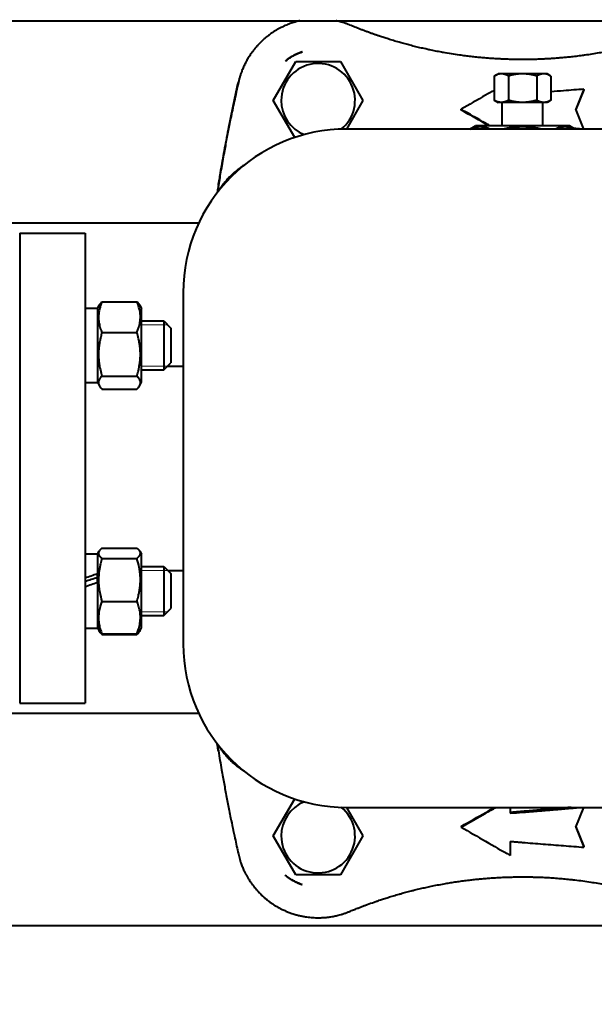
# Model space of a CAD drawing. Header units: millimetres. Extents: x -4428 to 3866, y -3426 to 3855.
# Tile 30 of 191: x -612 to -472, y -2924 to -2683. Entities that reach past the tile are written whole.
import ezdxf

# ---------------------------------------------------------------- set-up
doc = ezdxf.new("R2010")
doc.units = ezdxf.units.MM
doc.linetypes.add('K5LT_BASIC', pattern=[0])
doc.linetypes.add('K5LT_THIN', pattern=[0])
doc.layers.add('Системный слой', color=7, linetype='Continuous')
doc.styles.add('KDIMTEXTSTYLE', font='GOST_AU.SHX', dxfattribs={"width": 0.96, "oblique": 15, "height": 5})
doc.dimstyles.new('KDIMSTYLE (1.00)', dxfattribs={"dimtxt": 5, "dimasz": 1, "dimexe": 2, "dimexo": 0, "dimgap": 1, "dimtad": 1, "dimtxsty": 'KDIMTEXTSTYLE', "dimsah": 1, "dimcen": 0, "dimdle": 1, "dimadec": 0, "dimazin": 0, "dimtfac": 0.667, "dimtmove": 0, "dimatfit": 3, "dimfxl": 1, "dimtvp": 1, "dimtolj": 1, "dimtzin": 0, "dimarcsym": 0})

# ---------------------------------------------------------------- blocks, each defined once
blk = doc.blocks.new('KDIMARROW_01')
at = {"layer": 'Системный слой'}
blk.add_hatch(color=0, dxfattribs=at).paths.add_polyline_path([(0, 0), (-5, 0.66), (-4.5, 0), (-5, -0.66)])
at = {"layer": 'Системный слой', "color": 0, "linetype": 'K5LT_THIN', "lineweight": 20}
for p, q in [((-4.5, 0), (-5, 0.66)), ((-5, 0.66), (0, 0)), ((0, 0), (-5, -0.66)), ((-5, -0.66), (-4.5, 0)), ((0, 0), (-1, 0))]:
    blk.add_line(p, q, dxfattribs=at)
blk = doc.blocks.new('U22')
at = {"layer": 'Системный слой', "color": 150, "linetype": 'K5LT_BASIC', "lineweight": 40, "true_color": 0x0080ff}
for p, q in [((-1063.34, -2683.09), (-241.34, -2683.09)), ((-531.65, -2684.13), (-531.64, -2684.13)), ((-543.27, -2690.73), (-543.27, -2690.73)), ((-543.27, -2690.73), (-543.27, -2690.73)), ((-543.27, -2690.73), (-543.27, -2690.73)), ((-543.27, -2690.73), (-543.27, -2690.73)), ((-543.27, -2690.73), (-543.27, -2690.73)), ((-550.31, -2702.59), (-544.82, -2693.09)), ((-547.33, -2692.98), (-547.33, -2692.98)), ((-547.33, -2692.98), (-547.33, -2692.98)), ((-544.82, -2693.09), (-533.85, -2693.09)), ((-533.85, -2693.09), (-528.37, -2702.59)), ((-558.85, -2698.2), (-558.85, -2698.2)), ((-496.26, -2696.63), (-495.34, -2696.09)), ((-496.26, -2696.63), (-496.26, -2702.56)), ((-494.53, -2696.09), (-495.34, -2696.09)), ((-489.34, -2696.09), (-494.53, -2696.09)), ((-492.8, -2696.63), (-492.8, -2702.56)), ((-484.14, -2696.09), (-489.34, -2696.09)), ((-485.87, -2696.63), (-485.87, -2702.56)), ((-483.34, -2696.09), (-484.14, -2696.09)), ((-482.41, -2696.63), (-483.34, -2696.09)), ((-482.41, -2696.63), (-482.41, -2702.56)), ((-474.31, -2699.85), (-476.31, -2704.76)), ((-474.34, -2700.03), (-476.29, -2704.81)), ((-474.34, -2700.03), (-474.31, -2699.85)), ((-545.06, -2711.67), (-550.31, -2702.59)), ((-528.37, -2702.59), (-532.41, -2709.59)), ((-496.26, -2702.56), (-495.34, -2703.09)), ((-494.53, -2703.09), (-495.34, -2703.09)), ((-489.34, -2703.09), (-494.53, -2703.09)), ((-494.34, -2708.79), (-494.34, -2703.09)), ((-484.14, -2703.09), (-489.34, -2703.09)), ((-484.34, -2708.79), (-484.34, -2703.09)), ((-483.34, -2703.09), (-484.14, -2703.09)), ((-482.41, -2702.56), (-483.34, -2703.09)), ((-504.34, -2704.95), (-504.37, -2704.77)), ((-474.34, -2709.59), (-476.31, -2704.76)), ((-446.34, -2709.59), (-532.34, -2709.59)), ((-502.22, -2709.59), (-500.84, -2708.79)), ((-477.84, -2708.79), (-500.84, -2708.79)), ((-476.45, -2709.59), (-477.84, -2708.79)), ((-663.41, -2732.59), (-568.55, -2732.59)), ((-612.34, -2735.09), (-596.34, -2735.09)), ((-612.34, -2735.09), (-612.34, -2850.09)), ((-609.84, -2735.09), (-598.84, -2735.09)), ((-598.84, -2735.09), (-598.84, -2735.09)), ((-596.34, -2735.09), (-596.34, -2850.09)), ((-572.34, -2749.59), (-572.34, -2835.59)), ((-596.34, -2753.44), (-593.34, -2753.44)), ((-593.34, -2753.52), (-592.82, -2752.62)), ((-593.34, -2753.44), (-593.34, -2771.64)), ((-592.21, -2751.86), (-583.66, -2751.86)), ((-583.05, -2752.62), (-582.54, -2753.52)), ((-582.54, -2759.95), (-582.54, -2753.52)), ((-582.54, -2756.54), (-577.09, -2756.54)), ((-577.09, -2756.54), (-577.09, -2768.54)), ((-577.09, -2756.54), (-575.34, -2758.29)), ((-575.34, -2758.29), (-575.34, -2766.79)), ((-592.21, -2759.39), (-583.66, -2759.39)), ((-582.54, -2771.57), (-582.54, -2759.95)), ((-577.09, -2768.54), (-575.34, -2766.79)), ((-576.14, -2767.59), (-575.34, -2766.79)), ((-576.14, -2767.59), (-572.34, -2767.59)), ((-592.21, -2770.06), (-583.66, -2770.06)), ((-582.54, -2768.54), (-577.09, -2768.54)), ((-596.34, -2771.64), (-593.34, -2771.64)), ((-593.34, -2771.57), (-592.82, -2772.46)), ((-583.05, -2772.46), (-582.54, -2771.57)), ((-592.21, -2773.22), (-583.66, -2773.22)), ((-596.34, -2813.54), (-593.34, -2813.54)), ((-593.34, -2813.62), (-592.91, -2812.88)), ((-593.34, -2813.54), (-593.34, -2818.48)), ((-592.21, -2812.14), (-583.66, -2812.14)), ((-582.96, -2812.88), (-582.54, -2813.62)), ((-582.54, -2831.29), (-582.54, -2813.62)), ((-592.21, -2814.66), (-583.66, -2814.66)), ((-593.34, -2818.5), (-593.34, -2818.48)), ((-593.34, -2820.58), (-593.34, -2818.5)), ((-582.54, -2816.64), (-577.09, -2816.64)), ((-577.09, -2816.64), (-577.09, -2820.82)), ((-577.09, -2816.64), (-575.34, -2818.39)), ((-576.14, -2817.59), (-572.34, -2817.59)), ((-575.34, -2818.39), (-575.34, -2821.35)), ((-593.34, -2820.58), (-593.34, -2831.74)), ((-577.09, -2820.82), (-577.09, -2828.64)), ((-575.34, -2821.35), (-575.34, -2826.89)), ((-592.21, -2825.17), (-583.66, -2825.17)), ((-577.09, -2828.64), (-575.34, -2826.89)), ((-577.09, -2828.64), (-575.34, -2826.89)), ((-582.54, -2828.64), (-577.09, -2828.64)), ((-596.34, -2831.74), (-593.34, -2831.74)), ((-593.34, -2831.67), (-592.82, -2832.56)), ((-593.34, -2831.67), (-592.91, -2832.41)), ((-592.21, -2833.15), (-583.66, -2833.15)), ((-592.21, -2833.32), (-583.66, -2833.32)), ((-583.05, -2832.56), (-582.54, -2831.67)), ((-582.96, -2832.41), (-582.54, -2831.67)), ((-582.54, -2831.67), (-582.54, -2831.29)), ((-612.34, -2850.09), (-596.34, -2850.09)), ((-609.84, -2850.09), (-598.84, -2850.09)), ((-598.84, -2850.09), (-598.84, -2850.09)), ((-568.55, -2852.59), (-663.41, -2852.59)), ((-550.31, -2882.59), (-545.06, -2873.51)), ((-532.41, -2875.59), (-528.37, -2882.59)), ((-532.34, -2875.59), (-446.34, -2875.59)), ((-492.34, -2875.59), (-492.34, -2876.84)), ((-492.34, -2875.59), (-492.34, -2877.02)), ((-476.31, -2880.43), (-474.34, -2875.59)), ((-492.34, -2876.84), (-492.34, -2877.02)), ((-504.34, -2880.23), (-504.37, -2880.42)), ((-476.31, -2880.43), (-474.31, -2885.33)), ((-476.29, -2880.37), (-474.34, -2885.15)), ((-544.82, -2892.09), (-550.31, -2882.59)), ((-528.37, -2882.59), (-533.85, -2892.09)), ((-492.34, -2883.9), (-492.34, -2887.34)), ((-492.34, -2883.9), (-492.34, -2887.16)), ((-474.34, -2885.15), (-474.31, -2885.33)), ((-558.85, -2886.99), (-558.85, -2886.98)), ((-492.34, -2887.16), (-492.34, -2887.34)), ((-547.33, -2892.2), (-547.33, -2892.2)), ((-547.33, -2892.2), (-547.33, -2892.2)), ((-547.33, -2892.2), (-547.33, -2892.2)), ((-547.33, -2892.2), (-547.33, -2892.2)), ((-547.33, -2892.2), (-547.33, -2892.2)), ((-533.85, -2892.09), (-544.82, -2892.09)), ((-543.27, -2894.46), (-543.27, -2894.46)), ((-543.27, -2894.46), (-543.27, -2894.46)), ((-389.34, -2904.59), (-1389.34, -2904.59))]:
    blk.add_line(p, q, dxfattribs=at)
at = {"layer": 'Системный слой', "color": 7, "linetype": 'K5LT_THIN', "lineweight": 20}
for p, q in [((-582.54, -2757.49), (-577.09, -2757.49)), ((-577.09, -2757.49), (-576.14, -2757.49)), ((-582.54, -2767.59), (-577.09, -2767.59)), ((-577.09, -2767.59), (-576.14, -2767.59)), ((-582.54, -2817.59), (-577.09, -2817.59)), ((-577.09, -2817.59), (-576.14, -2817.59)), ((-582.54, -2827.7), (-577.09, -2827.7)), ((-577.09, -2827.7), (-576.14, -2827.7))]:
    blk.add_line(p, q, dxfattribs=at)
at = {"layer": 'Системный слой', "color": 150, "linetype": 'K5LT_BASIC', "lineweight": 40, "true_color": 0x0080ff}
for centre, radius, start, end in [((-539.34, -2702.59), 9.03, 308.9162, 180), ((-539.34, -2702.59), 9.03, 180, 248.0193), ((-532.34, -2749.59), 40, 90, 180), ((-532.34, -2835.59), 40, 180, 270), ((-539.34, -2882.59), 9.03, 111.9807, 180), ((-539.34, -2882.59), 9.03, 180, 51.0838)]:
    blk.add_arc(centre, radius, start, end, dxfattribs=at)
for centre, major_axis, ratio, start_param, end_param in [((-597.91, -2822.64), (24.99, 8.8), 0.093183, 1.354186, 1.475168), ((-597.91, -2822.64), (16.75, 5.9), 0.093183, 1.261827, 1.444189), ((-591.77, -2822.64), (24.99, 8.8), 0.093183, -4.682346, -4.561363), ((-489.33, -2791.6), (457.28, 38.78), 0.184966, 4.690124, 4.696698)]:
    blk.add_ellipse(centre, major_axis=major_axis, ratio=ratio, start_param=start_param, end_param=end_param, dxfattribs=at)
for points, knots in [([(-543.78, -2683.09), (-543.89, -2683.12), (-544.3, -2683.21), (-544.7, -2683.32), (-545.19, -2683.47), (-545.4, -2683.53), (-545.8, -2683.67), (-546.01, -2683.74), (-546.41, -2683.88), (-546.61, -2683.96), (-547.01, -2684.12), (-547.21, -2684.21), (-547.6, -2684.38), (-547.8, -2684.47), (-548.11, -2684.62), (-548.23, -2684.68), (-548.58, -2684.85), (-549.02, -2685.09), (-549.66, -2685.46), (-550.29, -2685.85), (-550.69, -2686.12), (-551.04, -2686.37), (-551.19, -2686.48), (-551.57, -2686.77), (-552.03, -2687.13), (-552.69, -2687.69), (-553.1, -2688.08), (-553.44, -2688.41), (-553.57, -2688.54), (-553.86, -2688.84), (-554.17, -2689.17), (-554.61, -2689.67), (-555.02, -2690.18), (-555.28, -2690.52), (-555.44, -2690.73), (-555.47, -2690.77), (-555.6, -2690.95), (-555.7, -2691.09), (-555.9, -2691.38), (-555.99, -2691.52), (-556.18, -2691.81), (-556.27, -2691.95), (-556.45, -2692.25), (-556.54, -2692.39), (-556.71, -2692.68), (-556.79, -2692.82), (-556.95, -2693.11), (-557.11, -2693.41), (-557.33, -2693.87), (-557.48, -2694.18), (-557.63, -2694.5), (-557.7, -2694.66), (-557.83, -2694.99), (-557.9, -2695.15), (-557.97, -2695.32), (-557.97, -2695.33), (-558.06, -2695.56), (-558.15, -2695.79), (-558.31, -2696.25), (-558.46, -2696.72), (-558.6, -2697.22), (-558.73, -2697.71), (-558.79, -2697.95), (-558.85, -2698.2)], [0.3867752, 0.3867752, 0.3867752, 0.3867752, 0.3954922, 0.4166667, 0.4166667, 0.4315409, 0.4315409, 0.446382, 0.446382, 0.4611922, 0.4611922, 0.4759899, 0.4759899, 0.4907808, 0.4907808, 0.5, 0.5, 0.5173258, 0.5347227, 0.5521569, 0.5696661, 0.5696661, 0.5833333, 0.5833333, 0.6054957, 0.6278397, 0.6505094, 0.6505094, 0.6666667, 0.6666667, 0.6856487, 0.705178, 0.7250239, 0.7453036, 0.7453036, 0.75, 0.75, 0.7665832, 0.7665832, 0.7834162, 0.7834162, 0.8003362, 0.8003362, 0.8172983, 0.8172983, 0.8333333, 0.8333333, 0.8500263, 0.8666864, 0.8830157, 0.8830157, 0.8998412, 0.8998412, 0.9156877, 0.9156877, 0.9166667, 0.9166667, 0.9378291, 0.9378291, 0.958882, 0.9798439, 0.9798439, 1, 1, 1, 1]), ([(-531.64, -2684.13), (-531.85, -2684.04), (-532.07, -2683.96), (-532.51, -2683.79), (-532.74, -2683.71), (-533.2, -2683.55), (-533.43, -2683.48), (-533.68, -2683.41), (-533.69, -2683.41), (-533.87, -2683.35), (-534.04, -2683.3), (-534.39, -2683.21), (-534.61, -2683.16), (-534.84, -2683.1), (-534.9, -2683.09)], [0, 0, 0, 0, 0.0269501, 0.0269501, 0.0551417, 0.0551417, 0.0818091, 0.0818091, 0.0833333, 0.0833333, 0.1027829, 0.1027829, 0.1218985, 0.1279156, 0.1279156, 0.1279156, 0.1279156]), ([(-447.03, -2684.13), (-447.72, -2684.42), (-449.09, -2684.97), (-450.42, -2685.48), (-451.22, -2685.78), (-451.36, -2685.83), (-451.98, -2686.06), (-452.93, -2686.4), (-454.31, -2686.87), (-455.22, -2687.17), (-456.3, -2687.52), (-457.55, -2687.91), (-458.85, -2688.28), (-459.52, -2688.47), (-460, -2688.61), (-460.83, -2688.84), (-462.07, -2689.16), (-462.9, -2689.37), (-463.79, -2689.59), (-464.74, -2689.81), (-465.69, -2690.02), (-466.43, -2690.18), (-466.69, -2690.24), (-467.66, -2690.44), (-468.37, -2690.58), (-469.59, -2690.81), (-470.11, -2690.9), (-471.21, -2691.09), (-472.37, -2691.28), (-473.53, -2691.45), (-474.19, -2691.54), (-474.27, -2691.56), (-474.86, -2691.64), (-475.87, -2691.77), (-476.89, -2691.89), (-477.62, -2691.97), (-477.84, -2691.99), (-478.47, -2692.05), (-478.86, -2692.09), (-479.68, -2692.17), (-480.5, -2692.24), (-481.33, -2692.3), (-482.08, -2692.35), (-482.75, -2692.4), (-483.76, -2692.45), (-484.45, -2692.48), (-485.06, -2692.51), (-485.32, -2692.52), (-486.08, -2692.55), (-487.05, -2692.57), (-488.08, -2692.59), (-489.03, -2692.59), (-489.47, -2692.59), (-490.34, -2692.59), (-491.19, -2692.58), (-492.48, -2692.55), (-493.36, -2692.52), (-494.12, -2692.49), (-494.45, -2692.47), (-495.19, -2692.44), (-496.04, -2692.39), (-497.31, -2692.31), (-498.58, -2692.21), (-499.42, -2692.13), (-500.31, -2692.04), (-501.25, -2691.95), (-502.65, -2691.79), (-503.56, -2691.67), (-504.25, -2691.58), (-504.49, -2691.54), (-505.41, -2691.41), (-506.77, -2691.21), (-508.07, -2690.99), (-508.85, -2690.85), (-508.99, -2690.82), (-509.63, -2690.7), (-510.61, -2690.52), (-511.55, -2690.33), (-512.36, -2690.16), (-512.7, -2690.08), (-513.51, -2689.9), (-514.46, -2689.69), (-515.36, -2689.47), (-516.03, -2689.31), (-516.25, -2689.25), (-516.91, -2689.08), (-517.77, -2688.86), (-518.59, -2688.63), (-519.17, -2688.47), (-519.34, -2688.42), (-519.99, -2688.24), (-520.92, -2687.96), (-521.79, -2687.7), (-522.58, -2687.45), (-523.3, -2687.22), (-523.99, -2686.99), (-524.43, -2686.84), (-524.54, -2686.81), (-524.9, -2686.69), (-525.4, -2686.51), (-526.14, -2686.25), (-526.63, -2686.08), (-527.12, -2685.9), (-527.62, -2685.71), (-528.38, -2685.43), (-528.89, -2685.24), (-529.54, -2684.98), (-530.33, -2684.67), (-531.18, -2684.32), (-531.61, -2684.14), (-531.64, -2684.13)], [0, 0, 0, 0, 0.0194321, 0.039192, 0.039192, 0.0434783, 0.0434783, 0.0578433, 0.0724644, 0.0869565, 0.0869565, 0.1073239, 0.1279533, 0.1304348, 0.1304348, 0.1443867, 0.1591499, 0.173913, 0.173913, 0.190884, 0.2078977, 0.2078977, 0.2173913, 0.2173913, 0.2425129, 0.2425129, 0.2608696, 0.2608696, 0.2812148, 0.3015363, 0.3015363, 0.3043478, 0.3043478, 0.3220823, 0.3398789, 0.3398789, 0.3478261, 0.3478261, 0.3619394, 0.3619394, 0.3766219, 0.3913043, 0.3913043, 0.4030272, 0.4146511, 0.4260645, 0.4260645, 0.4347826, 0.4347826, 0.4503368, 0.4655778, 0.4655778, 0.4782609, 0.4782609, 0.4900921, 0.5017645, 0.5132584, 0.5132584, 0.5217391, 0.5217391, 0.5326369, 0.5435123, 0.5543993, 0.5652174, 0.5652174, 0.5774339, 0.5897458, 0.6022544, 0.6022544, 0.6086957, 0.6086957, 0.6279542, 0.6477005, 0.6477005, 0.6521739, 0.6521739, 0.6677317, 0.6836428, 0.6836428, 0.6956522, 0.6956522, 0.7127424, 0.7302099, 0.7302099, 0.7391304, 0.7391304, 0.7567697, 0.7748216, 0.7748216, 0.7826087, 0.7826087, 0.8043478, 0.826087, 0.826087, 0.8446592, 0.8636837, 0.8636837, 0.8695652, 0.8695652, 0.8841223, 0.8988166, 0.9130435, 0.9130435, 0.9278715, 0.9424234, 0.9565217, 0.9565217, 0.9782609, 0.998358, 1, 1, 1, 1]), ([(-543.27, -2690.73), (-543.28, -2690.73), (-543.28, -2690.73), (-543.28, -2690.73), (-543.29, -2690.73), (-543.3, -2690.74), (-543.31, -2690.74), (-543.33, -2690.75), (-543.35, -2690.75), (-543.36, -2690.76), (-543.37, -2690.76), (-543.4, -2690.77), (-543.42, -2690.78), (-543.46, -2690.79), (-543.46, -2690.79), (-543.53, -2690.82), (-543.6, -2690.84), (-543.8, -2690.91), (-543.93, -2690.97), (-544.16, -2691.06), (-544.26, -2691.1), (-544.45, -2691.19), (-544.53, -2691.22), (-544.68, -2691.29), (-544.74, -2691.32), (-544.82, -2691.36), (-544.84, -2691.37), (-545.03, -2691.46), (-545.19, -2691.55), (-545.63, -2691.79), (-545.89, -2691.95), (-546.33, -2692.23), (-546.5, -2692.35), (-546.76, -2692.53), (-546.84, -2692.59), (-547.04, -2692.75), (-547.17, -2692.85), (-547.3, -2692.96), (-547.32, -2692.97), (-547.33, -2692.98)], [0.004783, 0.004783, 0.004783, 0.004783, 0.028696, 0.028696, 0.100484, 0.100484, 0.224882, 0.224882, 0.433197, 0.433197, 0.473677, 0.473677, 0.885468, 0.885468, 0.971267, 0.971267, 1.961664, 1.961664, 3.942459, 3.942459, 5.520821, 5.520821, 6.809764, 6.809764, 7.792301, 7.792301, 8.119167, 8.119167, 10.717513, 10.717513, 15.117513, 15.117513, 18.105436, 18.105436, 19.517513, 19.517513, 21.766876, 21.766876, 21.999638, 21.999638, 21.999638, 21.999638]), ([(-547.33, -2692.98), (-547.17, -2692.85), (-547.01, -2692.73), (-546.69, -2692.48), (-546.53, -2692.37), (-546.29, -2692.2), (-546.19, -2692.14), (-546.1, -2692.08), (-545.94, -2691.98), (-545.8, -2691.89), (-545.51, -2691.72), (-545.37, -2691.64), (-545.08, -2691.49), (-544.94, -2691.42), (-544.77, -2691.34), (-544.74, -2691.32), (-544.53, -2691.22), (-544.34, -2691.14), (-543.96, -2690.98), (-543.77, -2690.9), (-543.48, -2690.8), (-543.38, -2690.76), (-543.27, -2690.73), (-543.27, -2690.73)], [0.000067, 0.000067, 0.000067, 0.000067, 0.131193, 0.131193, 0.2603801, 0.2603801, 0.3196753, 0.3333333, 0.3333333, 0.4390837, 0.4390837, 0.544968, 0.544968, 0.6445968, 0.6445968, 0.6666667, 0.6666667, 0.7975562, 0.7975562, 0.9291525, 0.9291525, 0.9998954, 0.9999248, 0.9999248, 0.9999248, 0.9999248]), ([(-563.73, -2723.39), (-563.73, -2723.39), (-563.73, -2723.39), (-563.72, -2723.33), (-563.71, -2723.27), (-563.69, -2723.14), (-563.68, -2723.08), (-563.65, -2722.89), (-563.63, -2722.77), (-563.57, -2722.39), (-563.53, -2722.14), (-563.4, -2721.39), (-563.32, -2720.89), (-563.06, -2719.39), (-562.89, -2718.39), (-562.41, -2715.7), (-562.1, -2714.02), (-561.73, -2712.1), (-561.69, -2711.85), (-561.6, -2711.39), (-561.56, -2711.18), (-561.5, -2710.89), (-561.49, -2710.83), (-561.46, -2710.69), (-561.45, -2710.62), (-561.43, -2710.49), (-561.41, -2710.42), (-561.37, -2710.22), (-561.35, -2710.09), (-561.27, -2709.69), (-561.22, -2709.42), (-561.06, -2708.63), (-560.95, -2708.1), (-560.63, -2706.51), (-560.42, -2705.45), (-559.76, -2702.33), (-559.31, -2700.26), (-558.85, -2698.2)], [0.000144, 0.000144, 0.000144, 0.000144, 0.004677, 0.004677, 0.21403, 0.21403, 0.428923, 0.428923, 0.858708, 0.858708, 1.718278, 1.718278, 3.437419, 3.437419, 6.875556, 6.875556, 12.675556, 12.675556, 13.51631, 13.51631, 14.261204, 14.261204, 14.494857, 14.494857, 14.72851, 14.72851, 14.958541, 14.958541, 15.418601, 15.418601, 16.336912, 16.336912, 18.16991, 18.16991, 21.828661, 21.828661, 28.998972, 28.998972, 28.998972, 28.998972]), ([(-558.85, -2698.2), (-559.2, -2699.77), (-559.85, -2702.75), (-560.46, -2705.65), (-560.97, -2708.15), (-561.41, -2710.39), (-561.83, -2712.58), (-562.14, -2714.25), (-562.25, -2714.83), (-562.61, -2716.83), (-563.09, -2719.53), (-563.53, -2722.16), (-563.73, -2723.39)], [0.0000334, 0.0000334, 0.0000334, 0.0000334, 0.1731978, 0.3333333, 0.3333333, 0.4641527, 0.5965578, 0.5965578, 0.6666667, 0.6666667, 0.8412926, 1, 1, 1, 1]), ([(-496.26, -2700.09), (-496.97, -2700.5), (-499.68, -2702.06), (-502.38, -2703.62), (-504.37, -2704.77)], [0.323964, 0.323964, 0.323964, 0.323964, 0.5, 1, 1, 1, 1]), ([(-474.31, -2699.85), (-475.97, -2699.98), (-478.67, -2700.18), (-481.37, -2700.4), (-482.41, -2700.48)], [0, 0, 0, 0, 0.3333333, 0.540176, 0.540176, 0.540176, 0.540176]), ([(-497.27, -2708.79), (-497.6, -2708.6), (-497.93, -2708.42), (-500.3, -2707.07), (-502.33, -2705.92), (-504.37, -2704.77)], [-0.8205218, -0.8205218, -0.8205218, -0.8205218, -0.7059731, -0.7059731, -0.000001, -0.000001, -0.000001, -0.000001]), ([(-563.73, -2723.39), (-563.82, -2723.92), (-563.9, -2724.42), (-563.99, -2724.98), (-564, -2725.08), (-564.02, -2725.17)], [0, 0, 0, 0, 0.0909091, 0.0909091, 0.1096948, 0.1096948, 0.1096948, 0.1096948]), ([(-592.21, -2751.86), (-592.34, -2752.16), (-592.5, -2752.59), (-592.71, -2753.22), (-592.85, -2753.75), (-592.96, -2754.3), (-593.02, -2754.81), (-593.06, -2755.27), (-593.07, -2755.72), (-593.05, -2756.15), (-593, -2756.63), (-592.92, -2757.16), (-592.74, -2757.93), (-592.5, -2758.67), (-592.29, -2759.21), (-592.21, -2759.39)], [0, 0, 0, 0, 1.912449, 2.780687, 4.100621, 5.29978, 6.277542, 7.267519, 8.214858, 9.102067, 9.95816, 11.225797, 12.463836, 14.84267, 16, 16, 16, 16]), ([(-592.82, -2752.62), (-592.74, -2752.48), (-592.55, -2752.22), (-592.32, -2751.97), (-592.21, -2751.86)], [0, 0, 0, 0, 2.869057, 5, 5, 5, 5]), ([(-583.66, -2759.39), (-583.54, -2759.09), (-583.37, -2758.67), (-583.17, -2758.03), (-583.03, -2757.5), (-582.92, -2756.95), (-582.85, -2756.45), (-582.81, -2755.98), (-582.81, -2755.53), (-582.82, -2755.1), (-582.87, -2754.63), (-582.95, -2754.09), (-583.13, -2753.33), (-583.37, -2752.58), (-583.58, -2752.04), (-583.66, -2751.86)], [0, 0, 0, 0, 1.912449, 2.780687, 4.100621, 5.29978, 6.277542, 7.267519, 8.214858, 9.102067, 9.95816, 11.225797, 12.463836, 14.84267, 16, 16, 16, 16]), ([(-583.66, -2751.86), (-583.53, -2751.99), (-583.3, -2752.24), (-583.12, -2752.5), (-583.05, -2752.62)], [0, 0, 0, 0, 2.562358, 5, 5, 5, 5]), ([(-592.21, -2759.39), (-592.32, -2759.75), (-592.47, -2760.29), (-592.68, -2761.19), (-592.84, -2762), (-592.94, -2762.74), (-593, -2763.34), (-593.05, -2763.95), (-593.07, -2764.7), (-593.05, -2765.32), (-593.02, -2765.95), (-592.96, -2766.62), (-592.82, -2767.54), (-592.59, -2768.69), (-592.36, -2769.56), (-592.21, -2770.06)], [0, 0, 0, 0, 1.679816, 2.464254, 4.100621, 5.29978, 5.785161, 6.773962, 7.999819, 9.102067, 9.530451, 10.806592, 12.055167, 13.667644, 16, 16, 16, 16]), ([(-583.66, -2770.06), (-583.55, -2769.7), (-583.4, -2769.16), (-583.19, -2768.26), (-583.04, -2767.45), (-582.93, -2766.71), (-582.87, -2766.11), (-582.82, -2765.5), (-582.8, -2764.75), (-582.82, -2764.13), (-582.86, -2763.5), (-582.92, -2762.83), (-583.05, -2761.91), (-583.28, -2760.76), (-583.51, -2759.89), (-583.66, -2759.39)], [0, 0, 0, 0, 1.679816, 2.464254, 4.100621, 5.29978, 5.785161, 6.773962, 7.999819, 9.102067, 9.530451, 10.806592, 12.055167, 13.667644, 16, 16, 16, 16]), ([(-592.21, -2770.06), (-592.34, -2770.19), (-592.51, -2770.38), (-592.75, -2770.69), (-592.9, -2770.95), (-593, -2771.22), (-593.05, -2771.43), (-593.07, -2771.64), (-593.05, -2771.84), (-593.01, -2772.03), (-592.94, -2772.24), (-592.87, -2772.38), (-592.82, -2772.46)], [0, 0, 0, 0, 2.111199, 3.110409, 5.149606, 6.365597, 7.413534, 8.584558, 9.69953, 10.643094, 11.742021, 13, 13, 13, 13]), ([(-583.05, -2772.46), (-583, -2772.37), (-582.92, -2772.21), (-582.84, -2771.96), (-582.81, -2771.73), (-582.81, -2771.51), (-582.84, -2771.33), (-582.89, -2771.16), (-582.96, -2771), (-583.15, -2770.62), (-583.41, -2770.31), (-583.66, -2770.06)], [0, 0, 0, 0, 1.270098, 2.473998, 3.749867, 4.66011, 5.735702, 6.384875, 7.232818, 8.194907, 12, 12, 12, 12]), ([(-592.82, -2772.46), (-592.74, -2772.61), (-592.55, -2772.86), (-592.32, -2773.11), (-592.21, -2773.22)], [0, 0, 0, 0, 2.869057, 5, 5, 5, 5]), ([(-583.66, -2773.22), (-583.53, -2773.09), (-583.3, -2772.84), (-583.12, -2772.58), (-583.05, -2772.46)], [0, 0, 0, 0, 2.562358, 5, 5, 5, 5]), ([(-592.91, -2812.88), (-592.95, -2812.96), (-593.02, -2813.1), (-593.06, -2813.29), (-593.06, -2813.48), (-593.03, -2813.66), (-592.94, -2813.89), (-592.71, -2814.23), (-592.42, -2814.49), (-592.21, -2814.66)], [0, 0, 0, 0, 1.254465, 2.362803, 3.285052, 4.341449, 5.442155, 7.084075, 10, 10, 10, 10]), ([(-592.21, -2812.14), (-592.3, -2812.2), (-592.43, -2812.32), (-592.61, -2812.48), (-592.77, -2812.67), (-592.86, -2812.8), (-592.91, -2812.88)], [0, 0, 0, 0, 1.870503, 3.294232, 4.713557, 7, 7, 7, 7]), ([(-582.96, -2812.88), (-583.01, -2812.8), (-583.1, -2812.67), (-583.32, -2812.42), (-583.51, -2812.25), (-583.66, -2812.14)], [0, 0, 0, 0, 1.886059, 3.158884, 6, 6, 6, 6]), ([(-583.66, -2814.66), (-583.51, -2814.54), (-583.31, -2814.36), (-583.11, -2814.14), (-583.01, -2814), (-582.93, -2813.87), (-582.87, -2813.74), (-582.82, -2813.58), (-582.8, -2813.41), (-582.82, -2813.24), (-582.87, -2813.07), (-582.92, -2812.95), (-582.96, -2812.88)], [0, 0, 0, 0, 2.700173, 3.934867, 4.955035, 5.867932, 6.68454, 7.837634, 9.319849, 10.41938, 11.524909, 13, 13, 13, 13]), ([(-592.21, -2814.66), (-592.34, -2815.09), (-592.51, -2815.69), (-592.71, -2816.58), (-592.85, -2817.3), (-592.96, -2818.08), (-593.02, -2818.79), (-593.06, -2819.43), (-593.07, -2820.04), (-593.05, -2820.55), (-593.02, -2821.12), (-592.95, -2821.88), (-592.72, -2823.3), (-592.44, -2824.43), (-592.21, -2825.17)], [0, 0, 0, 0, 1.905023, 2.606895, 3.844333, 4.968544, 5.957069, 6.813299, 7.701429, 8.533187, 8.934797, 10.132776, 11.738547, 15, 15, 15, 15]), ([(-583.66, -2825.17), (-583.53, -2824.73), (-583.36, -2824.14), (-583.16, -2823.24), (-583.03, -2822.53), (-582.91, -2821.74), (-582.85, -2821.04), (-582.81, -2820.39), (-582.81, -2819.78), (-582.82, -2819.28), (-582.86, -2818.71), (-582.93, -2817.95), (-583.15, -2816.53), (-583.44, -2815.4), (-583.66, -2814.66)], [0, 0, 0, 0, 1.905023, 2.606895, 3.844333, 4.968544, 5.957069, 6.813299, 7.701429, 8.533187, 8.934797, 10.132776, 11.738547, 15, 15, 15, 15]), ([(-592.21, -2825.17), (-592.34, -2825.48), (-592.5, -2825.93), (-592.71, -2826.61), (-592.85, -2827.17), (-592.96, -2827.76), (-593.02, -2828.29), (-593.06, -2828.78), (-593.07, -2829.26), (-593.05, -2829.71), (-593, -2830.22), (-592.92, -2830.78), (-592.74, -2831.6), (-592.5, -2832.39), (-592.29, -2832.96), (-592.21, -2833.15)], [0, 0, 0, 0, 1.912449, 2.780687, 4.100621, 5.29978, 6.277542, 7.267519, 8.214858, 9.102067, 9.95816, 11.225797, 12.463836, 14.84267, 16, 16, 16, 16]), ([(-583.66, -2833.15), (-583.54, -2832.84), (-583.37, -2832.39), (-583.17, -2831.71), (-583.03, -2831.15), (-582.92, -2830.56), (-582.85, -2830.03), (-582.81, -2829.54), (-582.81, -2829.06), (-582.82, -2828.61), (-582.87, -2828.1), (-582.95, -2827.53), (-583.13, -2826.72), (-583.37, -2825.93), (-583.58, -2825.35), (-583.66, -2825.17)], [0, 0, 0, 0, 1.912449, 2.780687, 4.100621, 5.29978, 6.277542, 7.267519, 8.214858, 9.102067, 9.95816, 11.225797, 12.463836, 14.84267, 16, 16, 16, 16]), ([(-592.21, -2833.15), (-592.3, -2833.09), (-592.43, -2832.97), (-592.61, -2832.8), (-592.77, -2832.62), (-592.86, -2832.49), (-592.91, -2832.41)], [0, 0, 0, 0, 1.870503, 3.294232, 4.713557, 7, 7, 7, 7]), ([(-592.82, -2832.56), (-592.74, -2832.71), (-592.55, -2832.96), (-592.32, -2833.21), (-592.21, -2833.32)], [0, 0, 0, 0, 2.869057, 5, 5, 5, 5]), ([(-582.96, -2832.41), (-583.01, -2832.49), (-583.1, -2832.62), (-583.32, -2832.87), (-583.51, -2833.04), (-583.66, -2833.15)], [0, 0, 0, 0, 1.886059, 3.158884, 6, 6, 6, 6]), ([(-583.66, -2833.32), (-583.53, -2833.19), (-583.3, -2832.94), (-583.12, -2832.69), (-583.05, -2832.56)], [0, 0, 0, 0, 2.562358, 5, 5, 5, 5]), ([(-563.73, -2861.79), (-563.8, -2861.36), (-563.87, -2860.93), (-563.96, -2860.38), (-563.98, -2860.26), (-564.01, -2860.09), (-564.01, -2860.05), (-564.02, -2860.02)], [0, 0, 0, 0, 2.669014, 2.669014, 3.444536, 3.444536, 3.689872, 3.689872, 3.689872, 3.689872]), ([(-564.02, -2860.02), (-564, -2860.15), (-563.93, -2860.56), (-563.83, -2861.18), (-563.76, -2861.6), (-563.73, -2861.79)], [0.7918652, 0.7918652, 0.7918652, 0.7918652, 0.8333333, 0.9166667, 1, 1, 1, 1]), ([(-563.73, -2861.79), (-563.48, -2863.31), (-563.22, -2864.85), (-562.76, -2867.53), (-562.56, -2868.65), (-562.15, -2870.86), (-561.75, -2873.03), (-561.32, -2875.24), (-560.98, -2876.95), (-560.86, -2877.55), (-560.4, -2879.8), (-559.8, -2882.71), (-559.14, -2885.69), (-558.85, -2886.98)], [0, 0, 0, 0, 0.1947298, 0.1947298, 0.3333333, 0.3333333, 0.4656403, 0.5962107, 0.5962107, 0.6666667, 0.6666667, 0.857658, 1, 1, 1, 1]), ([(-504.37, -2880.42), (-502.33, -2879.26), (-500.29, -2878.11), (-497.46, -2876.5), (-496.66, -2876.05), (-495.87, -2875.6)], [-1.3910806, -1.3910806, -1.3910806, -1.3910806, -0.6830849, -0.6830849, -0.408213, -0.408213, -0.408213, -0.408213]), ([(-504.34, -2880.23), (-502.32, -2879.09), (-500.31, -2877.95), (-497.59, -2876.4), (-496.88, -2875.99), (-496.17, -2875.59)], [-1.3738029, -1.3738029, -1.3738029, -1.3738029, -0.6746724, -0.6746724, -0.4283205, -0.4283205, -0.4283205, -0.4283205]), ([(-504.37, -2880.42), (-502.38, -2881.57), (-498.38, -2883.88), (-494.36, -2886.19), (-492.34, -2887.34)], [0, 0, 0, 0, 0.5, 0.9999897, 0.9999897, 0.9999897, 0.9999897]), ([(-558.85, -2886.98), (-558.8, -2887.2), (-558.75, -2887.42), (-558.63, -2887.86), (-558.57, -2888.08), (-558.44, -2888.52), (-558.37, -2888.74), (-558.28, -2889.02), (-558.25, -2889.08), (-558.18, -2889.31), (-558.12, -2889.47), (-558, -2889.79), (-557.93, -2889.95), (-557.8, -2890.28), (-557.73, -2890.44), (-557.59, -2890.76), (-557.52, -2890.92), (-557.4, -2891.17), (-557.36, -2891.27), (-557.21, -2891.58), (-556.99, -2892), (-556.64, -2892.64), (-556.38, -2893.06), (-556.15, -2893.43), (-556.05, -2893.58), (-555.81, -2893.94), (-555.53, -2894.33), (-555.08, -2894.93), (-554.61, -2895.51), (-554.27, -2895.89), (-554.07, -2896.12), (-554.04, -2896.15), (-553.86, -2896.34), (-553.71, -2896.5), (-553.4, -2896.81), (-553.25, -2896.96), (-552.93, -2897.27), (-552.76, -2897.42), (-552.43, -2897.71), (-552.09, -2898.01), (-551.73, -2898.29), (-551.5, -2898.47), (-551.45, -2898.51), (-551.22, -2898.68), (-550.86, -2898.94), (-550.31, -2899.31), (-549.75, -2899.67), (-549.18, -2900), (-548.8, -2900.21), (-548.51, -2900.36), (-548.41, -2900.41), (-548.04, -2900.6), (-547.47, -2900.87), (-546.63, -2901.22), (-546.07, -2901.43), (-545.58, -2901.59), (-545.37, -2901.66), (-544.88, -2901.81), (-544.31, -2901.97), (-543.47, -2902.17), (-542.92, -2902.27), (-542.48, -2902.34), (-542.32, -2902.37), (-541.92, -2902.43), (-541.68, -2902.46), (-541.19, -2902.51), (-540.95, -2902.53), (-540.47, -2902.56), (-540.23, -2902.57), (-539.81, -2902.59), (-539.62, -2902.59), (-539.27, -2902.59), (-539.1, -2902.59), (-538.75, -2902.58), (-538.58, -2902.58), (-538.24, -2902.56), (-538.07, -2902.55), (-537.73, -2902.53), (-537.56, -2902.51), (-537.24, -2902.48), (-537.09, -2902.47), (-536.78, -2902.43), (-536.61, -2902.41), (-536.28, -2902.36), (-536.11, -2902.33), (-535.78, -2902.27), (-535.61, -2902.24), (-535.28, -2902.18), (-535.11, -2902.14), (-534.76, -2902.06), (-534.59, -2902.02), (-534.19, -2901.92), (-533.73, -2901.79), (-533.02, -2901.57), (-532.54, -2901.4), (-532.08, -2901.23), (-531.86, -2901.14), (-531.64, -2901.05)], [0, 0, 0, 0, 0.0255647, 0.0255647, 0.0510188, 0.0510188, 0.0763381, 0.0763381, 0.0833333, 0.0833333, 0.1019426, 0.1019426, 0.1202719, 0.1202719, 0.1383984, 0.1383984, 0.1561616, 0.1561616, 0.1666667, 0.1666667, 0.1896741, 0.2122868, 0.2343016, 0.2343016, 0.25, 0.25, 0.2708333, 0.2908779, 0.3105742, 0.3297989, 0.3297989, 0.3333333, 0.3333333, 0.349264, 0.349264, 0.365093, 0.365093, 0.3808068, 0.3808068, 0.3964622, 0.4120448, 0.4120448, 0.4166667, 0.4166667, 0.431788, 0.4469172, 0.462069, 0.4772368, 0.4924409, 0.4924409, 0.5, 0.5, 0.5221797, 0.5443107, 0.5664194, 0.5664194, 0.5833333, 0.5833333, 0.6061781, 0.6292977, 0.6528639, 0.6528639, 0.6666667, 0.6666667, 0.6881114, 0.6881114, 0.709929, 0.709929, 0.7323476, 0.7323476, 0.75, 0.75, 0.766734, 0.766734, 0.7837282, 0.7837282, 0.8008156, 0.8008156, 0.8179542, 0.8179542, 0.8333333, 0.8333333, 0.8502123, 0.8502123, 0.8668924, 0.8668924, 0.8834178, 0.8834178, 0.9000422, 0.9000422, 0.9166667, 0.9166667, 0.9381761, 0.9595716, 0.9808704, 0.9808704, 1, 1, 1, 1]), ([(-543.27, -2894.46), (-543.47, -2894.39), (-543.66, -2894.32), (-544.03, -2894.18), (-544.22, -2894.1), (-544.49, -2893.98), (-544.59, -2893.94), (-544.69, -2893.89), (-544.86, -2893.81), (-545.01, -2893.73), (-545.3, -2893.58), (-545.45, -2893.5), (-545.73, -2893.34), (-545.86, -2893.26), (-546.02, -2893.15), (-546.05, -2893.14), (-546.25, -2893.01), (-546.42, -2892.89), (-546.75, -2892.66), (-546.92, -2892.53), (-547.16, -2892.34), (-547.25, -2892.27), (-547.33, -2892.2), (-547.33, -2892.2)], [0.0000667, 0.0000667, 0.0000667, 0.0000667, 0.1312058, 0.1312058, 0.2604052, 0.2604052, 0.3196753, 0.3333333, 0.3333333, 0.4390976, 0.4390976, 0.5449958, 0.5449958, 0.6445969, 0.6445969, 0.6666667, 0.6666667, 0.7975427, 0.7975427, 0.9291232, 0.9291232, 0.9998907, 0.9999222, 0.9999222, 0.9999222, 0.9999222]), ([(-547.33, -2892.2), (-547.33, -2892.2), (-547.33, -2892.21), (-547.32, -2892.21), (-547.32, -2892.21), (-547.31, -2892.22), (-547.3, -2892.23), (-547.28, -2892.24), (-547.27, -2892.25), (-547.26, -2892.26), (-547.25, -2892.27), (-547.23, -2892.29), (-547.21, -2892.3), (-547.18, -2892.33), (-547.17, -2892.33), (-547.11, -2892.38), (-547.06, -2892.42), (-546.89, -2892.56), (-546.77, -2892.64), (-546.57, -2892.79), (-546.48, -2892.85), (-546.32, -2892.96), (-546.24, -2893.01), (-546.11, -2893.1), (-546.05, -2893.14), (-545.97, -2893.18), (-545.95, -2893.2), (-545.78, -2893.31), (-545.62, -2893.4), (-545.19, -2893.64), (-544.91, -2893.78), (-544.44, -2894.01), (-544.24, -2894.09), (-543.96, -2894.21), (-543.86, -2894.24), (-543.62, -2894.34), (-543.47, -2894.39), (-543.3, -2894.45), (-543.29, -2894.45), (-543.27, -2894.46)], [0.005005, 0.005005, 0.005005, 0.005005, 0.030031, 0.030031, 0.101803, 0.101803, 0.228632, 0.228632, 0.441081, 0.441081, 0.482289, 0.482289, 0.901882, 0.901882, 0.989604, 0.989604, 1.999229, 1.999229, 4.018479, 4.018479, 5.52082, 5.52082, 6.809728, 6.809728, 7.792411, 7.792411, 8.119095, 8.119095, 10.71737, 10.71737, 15.11737, 15.11737, 18.101114, 18.101114, 19.51737, 19.51737, 21.766889, 21.766889, 21.99964, 21.99964, 21.99964, 21.99964]), ([(-531.64, -2901.05), (-531.33, -2900.92), (-530.69, -2900.66), (-530.03, -2900.4), (-529.65, -2900.25), (-529.6, -2900.23), (-529.31, -2900.11), (-528.82, -2899.92), (-528.32, -2899.73), (-527.84, -2899.55), (-527.6, -2899.46), (-526.8, -2899.17), (-526.22, -2898.96), (-525.38, -2898.67), (-525.15, -2898.59), (-524.57, -2898.39), (-523.87, -2898.15), (-523.13, -2897.91), (-522.57, -2897.73), (-522.39, -2897.67), (-521.77, -2897.48), (-520.9, -2897.22), (-519.99, -2896.95), (-519.39, -2896.78), (-519.26, -2896.74), (-518.72, -2896.59), (-517.9, -2896.36), (-517.03, -2896.14), (-516.29, -2895.94), (-515.97, -2895.87), (-515.22, -2895.68), (-514.35, -2895.47), (-513.04, -2895.17), (-512.14, -2894.98), (-511.19, -2894.78), (-510.15, -2894.58), (-509.07, -2894.38), (-508.1, -2894.2), (-507.66, -2894.13), (-506.78, -2893.98), (-505.88, -2893.84), (-504.51, -2893.64), (-503.59, -2893.52), (-502.86, -2893.43), (-502.6, -2893.39), (-501.92, -2893.31), (-501.09, -2893.22), (-499.83, -2893.09), (-498.57, -2892.98), (-497.73, -2892.91), (-496.85, -2892.85), (-495.91, -2892.79), (-494.51, -2892.71), (-493.6, -2892.67), (-492.95, -2892.65), (-492.76, -2892.65), (-492.12, -2892.63), (-491.24, -2892.61), (-489.96, -2892.59), (-489.13, -2892.59), (-488.57, -2892.59), (-488.43, -2892.6), (-487.92, -2892.6), (-487.2, -2892.61), (-486.14, -2892.64), (-485.43, -2892.66), (-484.84, -2892.68), (-484.59, -2892.69), (-483.84, -2892.73), (-482.82, -2892.78), (-481.81, -2892.85), (-481.02, -2892.91), (-480.75, -2892.93), (-479.97, -2892.99), (-478.96, -2893.08), (-477.95, -2893.18), (-477.14, -2893.27), (-476.85, -2893.3), (-475.9, -2893.41), (-474.6, -2893.58), (-473.3, -2893.77), (-472.07, -2893.95), (-470.9, -2894.14), (-469.75, -2894.35), (-469.05, -2894.48), (-468.93, -2894.5), (-468.36, -2894.61), (-467.47, -2894.78), (-466.58, -2894.97), (-465.75, -2895.15), (-465.36, -2895.24), (-464.56, -2895.42), (-463.76, -2895.61), (-462.54, -2895.9), (-461.71, -2896.12), (-461.2, -2896.25), (-461.11, -2896.28), (-460.56, -2896.42), (-459.65, -2896.67), (-458.24, -2897.08), (-457.27, -2897.37), (-456.3, -2897.67), (-455.36, -2897.97), (-453.91, -2898.45), (-452.92, -2898.79), (-452.33, -2899), (-452.23, -2899.04), (-451.47, -2899.31), (-450.13, -2899.81), (-448.75, -2900.35), (-447.71, -2900.77), (-447.37, -2900.91), (-447.03, -2901.05)], [0, 0, 0, 0, 0.021266, 0.042282, 0.042282, 0.045455, 0.045455, 0.061207, 0.076676, 0.076676, 0.090909, 0.090909, 0.124097, 0.124097, 0.136364, 0.136364, 0.154857, 0.172884, 0.172884, 0.181818, 0.181818, 0.201965, 0.221686, 0.221686, 0.227273, 0.227273, 0.244332, 0.260969, 0.260969, 0.272727, 0.272727, 0.288624, 0.304123, 0.318182, 0.318182, 0.334844, 0.350924, 0.350924, 0.363636, 0.363636, 0.376513, 0.38927, 0.401894, 0.401894, 0.409091, 0.409091, 0.420455, 0.431653, 0.443099, 0.454545, 0.454545, 0.467553, 0.480702, 0.494127, 0.494127, 0.5, 0.5, 0.513338, 0.526857, 0.540633, 0.540633, 0.545455, 0.545455, 0.557655, 0.569953, 0.582345, 0.582345, 0.590909, 0.590909, 0.608831, 0.626719, 0.626719, 0.636364, 0.636364, 0.653962, 0.671543, 0.671543, 0.681818, 0.681818, 0.704545, 0.727273, 0.727273, 0.747823, 0.768455, 0.768455, 0.772727, 0.772727, 0.788573, 0.804373, 0.804373, 0.818182, 0.818182, 0.832391, 0.846505, 0.860451, 0.860451, 0.863636, 0.863636, 0.8787, 0.893895, 0.909091, 0.909091, 0.923532, 0.937795, 0.95181, 0.95181, 0.954545, 0.954545, 0.973063, 0.991241, 0.991241, 1, 1, 1, 1])]:
    blk.add_open_spline(points, degree=3, knots=knots, dxfattribs=at)
for points, weights in [([(-543.27, -2690.73), (-545.51, -2691.47), (-547.33, -2692.98)], [0.92805603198, 0.911935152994, 0.928058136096]), ([(-494.53, -2696.09), (-495.34, -2696.09), (-496.26, -2696.63)], [2.15470053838, 2.15470053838, 2]), ([(-492.8, -2696.63), (-493.73, -2696.09), (-494.53, -2696.09)], [1.99999999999, 2.15470053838, 2.15470053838]), ([(-489.34, -2696.09), (-490.94, -2696.09), (-492.8, -2696.63)], [2.15470692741, 2.15470692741, 2.00000593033]), ([(-485.87, -2696.63), (-487.73, -2696.09), (-489.34, -2696.09)], [2.00000593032, 2.15470692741, 2.15470692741]), ([(-484.14, -2696.09), (-484.94, -2696.09), (-485.87, -2696.63)], [2.15470053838, 2.15470053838, 2]), ([(-482.41, -2696.63), (-483.34, -2696.09), (-484.14, -2696.09)], [1.99999999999, 2.15470053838, 2.15470053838]), ([(-494.53, -2703.09), (-495.34, -2703.09), (-496.26, -2702.56)], [2.15470053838, 2.15470053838, 1.99999999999]), ([(-492.8, -2702.56), (-493.73, -2703.09), (-494.53, -2703.09)], [2, 2.15470053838, 2.15470053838]), ([(-489.34, -2703.09), (-490.94, -2703.09), (-492.8, -2702.56)], [2.15470053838, 2.15470053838, 2]), ([(-485.87, -2702.56), (-487.73, -2703.09), (-489.34, -2703.09)], [2.00000609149, 2.15470710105, 2.15470710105]), ([(-484.14, -2703.09), (-484.94, -2703.09), (-485.87, -2702.56)], [2.15470053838, 2.15470053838, 1.99999999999]), ([(-482.41, -2702.56), (-483.34, -2703.09), (-484.14, -2703.09)], [2, 2.15470053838, 2.15470053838]), ([(-497.38, -2709.59), (-499.73, -2708.61), (-502.07, -2709.59)], [1.46630380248, 1.57451370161, 1.46639892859]), ([(-484.64, -2709.59), (-489.33, -2708.61), (-494.03, -2709.59)], [1.46630287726, 1.57451416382, 1.46639892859]), ([(-476.6, -2709.59), (-478.94, -2708.61), (-481.29, -2709.59)], [1.4663037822, 1.57451371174, 1.46639892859]), ([(-475.34, -2709.59), (-476, -2709.53), (-476.65, -2709.48)], [1.0865002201, 1.08682780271, 1.08709294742]), ([(-557.29, -2718.33), (-561.17, -2720.76), (-563.6, -2724.64)], [0.922824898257, 0.899523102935, 0.922803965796]), ([(-563.6, -2860.55), (-561.17, -2864.43), (-557.29, -2866.86)], [0.922803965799, 0.899523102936, 0.922824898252]), ([(-477.45, -2875.59), (-484.87, -2876.24), (-492.34, -2876.84)], [1.23933523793, 1.24229811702, 1.23611240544]), ([(-489.34, -2876.78), (-482.33, -2876.21), (-475.32, -2875.59)], [1.08640009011, 1.08998987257, 1.08648295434]), ([(-492.34, -2883.9), (-490.84, -2884.03), (-489.34, -2884.15)], [1, 0.999995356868, 1]), ([(-547.33, -2892.2), (-545.51, -2893.71), (-543.27, -2894.46)], [0.928055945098, 0.911935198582, 0.928058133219])]:
    blk.add_rational_spline(points, weights, degree=2, dxfattribs=at)
for points in [[(-497.58, -2708.79), (-499.79, -2707.53), (-502.05, -2706.25), (-504.34, -2704.95)], [(-592.87, -2832.48), (-592.85, -2832.5), (-592.84, -2832.53), (-592.82, -2832.56)], [(-583.05, -2832.56), (-583.04, -2832.53), (-583.02, -2832.5), (-583, -2832.48)], [(-489.34, -2884.15), (-487.66, -2884.29), (-484.31, -2884.56), (-479.3, -2884.95), (-475.97, -2885.21), (-474.31, -2885.33)]]:
    blk.add_open_spline(points, degree=3, dxfattribs=at)

msp = doc.modelspace()

# ---------------------------------------------------------------- block references
at = {"layer": 'Системный слой'}
msp.add_blockref('U22', (0, 0), dxfattribs=at)

# ---------------------------------------------------------------- dimensions: what is measured, and where the dimension line sits
at = {"layer": 'Системный слой', "color": 7}
msp.add_linear_dim(base=(-4135.336, -3162.711), p1=(47.664, -1618.592), p2=(-4135.336, -1408.744), location=(-2079.336, -3162.711), dimstyle='KDIMSTYLE (1.00)', override={"dimexo": 0, "dimpost": '\\H75.0;\\W0.965;\\Q15;<>', "dimblk1": 'KDIMARROW_01', "dimblk2": 'KDIMARROW_01', "dimse1": 0, "dimse2": 0, "dimclrt": 7, "dimtolj": 1}, dxfattribs=at).render()

doc.saveas('drawing.dxf')
